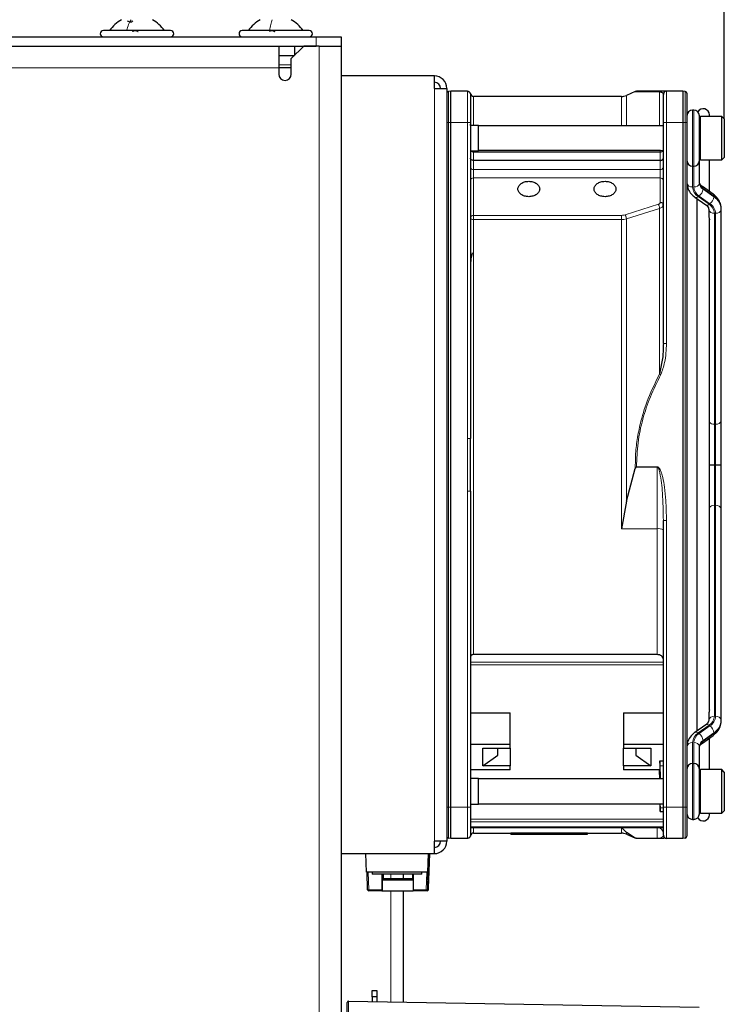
# Model space of a CAD drawing. Header units: millimetres. Extents: x 5 to 418, y 2 to 292.
# Tile 58 of 74: x 240 to 259, y 216 to 242. Entities that reach past the tile are written whole.
import ezdxf

# ---------------------------------------------------------------- set-up
doc = ezdxf.new("R2010")
doc.units = ezdxf.units.MM
doc.layers.add('SLD-0', color=7, linetype='Continuous')
doc.styles.add('SLDTEXTSTYLE0', font='TXT', dxfattribs={"width": 0.605})
doc.dimstyles.new('SLDDIMSTYLE1', dxfattribs={"dimtxt": 3.5, "dimasz": 3.302, "dimexe": 0, "dimexo": 0.0625, "dimgap": 0.875, "dimtad": 1, "dimlfac": 6, "dimrnd": 1e-09, "dimzin": 12, "dimdsep": 46, "dimtxsty": 'SLDTEXTSTYLE0', "dimsah": 1, "dimcen": 0.09, "dimadec": 0, "dimazin": 3, "dimtfac": 1, "dimtofl": 0, "dimtmove": 0, "dimatfit": 3, "dimfxl": 1, "dimfrac": 2, "dimtolj": 1, "dimtzin": 12, "dimarcsym": 0})

# ---------------------------------------------------------------- blocks, each defined once
blk = doc.blocks.new('_D_4')
at = {"layer": 'SLD-0', "color": 7}
for p, q in [((220.751, 248.16), (220.751, 259.161)), ((259.334, 239.368), (259.334, 259.161)), ((220.751, 258.161), (259.334, 258.161))]:
    blk.add_line(p, q, dxfattribs=at)
for points in [[(220.751, 258.161), (224.053, 257.653), (224.053, 258.669)], [(259.334, 258.161), (256.032, 258.669), (256.032, 257.653)]]:
    blk.add_solid(points, dxfattribs=at)
at = {"layer": 'SLD-0', "color": 7, "insert": (234.027, 262.672), "char_height": 3.5, "attachment_point": 1, "style": 'SLDTEXTSTYLE0'}
blk.add_mtext('231,5', dxfattribs=at)
blk = doc.blocks.new('_D_5')
at = {"layer": 'SLD-0', "color": 7}
for p, q in [((209.918, 235.935), (209.918, 271.226)), ((259.334, 239.368), (259.334, 271.226)), ((209.918, 270.226), (259.334, 270.226))]:
    blk.add_line(p, q, dxfattribs=at)
for centre, start, end in [((233.982, 272.911), 153.4349, 206.5651), ((235.27, 272.911), 333.4349, 26.5651)]:
    blk.add_arc(centre, 6.006, start, end, dxfattribs=at)
for points in [[(209.918, 270.226), (213.22, 269.718), (213.22, 270.734)], [(259.334, 270.226), (256.032, 270.734), (256.032, 269.718)]]:
    blk.add_solid(points, dxfattribs=at)
at = {"layer": 'SLD-0', "color": 7, "insert": (228.611, 274.737), "char_height": 3.5, "attachment_point": 1, "style": 'SLDTEXTSTYLE0'}
blk.add_mtext('296,5', dxfattribs=at)

msp = doc.modelspace()

# ---------------------------------------------------------------- linework, layer by layer
at = {"color": 7, "linetype": 'Continuous', "lineweight": 25}
for p, q in [((244.5012, 241.7348), (242.7012, 241.7348)), ((248.2178, 241.7348), (246.4178, 241.7348)), ((222.3345, 241.5681), (248.4012, 241.5681)), ((248.4012, 241.5681), (249.0678, 241.5681)), ((249.0678, 241.5681), (249.0678, 241.3181)), ((222.3345, 241.3181), (248.4012, 241.3181)), ((247.4012, 241.3181), (247.4012, 240.7348)), ((248.0678, 241.3181), (247.7345, 240.9848)), ((247.8178, 241.3181), (247.8178, 241.0681)), ((248.4845, 241.3181), (248.0678, 241.3181)), ((248.4845, 241.3181), (249.0678, 241.3181)), ((249.0678, 241.3181), (249.0678, 192.9848)), ((247.4012, 241.0681), (247.8178, 241.0681)), ((247.7345, 240.5681), (247.7345, 240.9848)), ((247.4012, 240.7348), (247.4012, 240.5681)), ((247.7345, 240.7348), (247.4012, 240.7348)), ((251.5678, 240.5181), (249.0678, 240.5181)), ((251.5678, 240.1848), (251.5678, 240.5181)), ((251.5678, 240.1848), (251.9012, 240.1848)), ((251.9012, 240.1848), (251.9012, 220.0181)), ((252.0078, 240.1098), (251.9468, 240.1044)), ((252.0078, 239.2764), (252.0078, 240.1098)), ((252.4512, 240.1098), (252.0078, 240.1098)), ((256.9499, 240.1025), (256.7127, 239.9969)), ((256.9644, 240.1075), (256.9512, 240.1025)), ((256.9644, 240.1075), (256.9848, 240.1097)), ((258.2278, 240.1098), (257.7845, 240.1098)), ((258.2278, 240.1098), (258.2278, 239.2764)), ((258.2889, 240.1044), (258.2278, 240.1098)), ((256.5771, 239.9681), (252.6178, 239.9681)), ((257.6985, 240.0364), (257.7012, 240.0264)), ((258.5178, 239.6014), (258.4845, 239.6014)), ((252.0078, 220.9264), (252.0078, 239.2764)), ((252.5345, 239.2764), (252.5345, 230.8063)), ((252.5375, 239.1931), (252.5483, 239.2764)), ((257.7012, 233.3523), (257.7012, 239.2764)), ((258.2278, 239.2764), (258.2278, 220.9264)), ((258.3345, 239.2764), (258.3345, 220.9264)), ((258.6678, 238.2514), (258.6678, 239.4514)), ((259.2678, 239.4348), (258.7012, 239.4348)), ((258.9345, 239.4348), (258.9345, 239.4764)), ((259.3345, 239.3681), (259.2678, 239.4348)), ((259.2678, 238.2681), (259.2678, 239.4348)), ((259.3345, 239.3681), (259.3345, 238.3348)), ((252.7512, 239.1931), (252.5345, 239.1931)), ((252.7512, 238.6867), (252.7512, 239.1931)), ((257.7012, 239.1848), (252.7512, 239.1848)), ((252.5345, 238.5098), (252.7512, 238.5098)), ((252.7512, 238.5098), (252.7512, 238.6867)), ((252.7512, 238.5181), (257.7012, 238.5181)), ((257.6178, 238.5176), (252.7512, 238.5176)), ((257.6272, 238.5181), (257.6178, 238.5176)), ((257.6178, 238.2567), (252.6178, 238.2567)), ((258.6678, 238.2358), (258.6678, 238.2514)), ((258.6678, 237.6506), (258.6678, 238.2358)), ((258.7012, 238.2681), (259.2678, 238.2681)), ((258.9345, 237.4217), (258.9345, 238.2681)), ((259.2678, 238.2681), (259.3345, 238.3348)), ((258.4845, 238.1014), (258.5178, 238.1014)), ((259.0364, 237.3496), (258.746, 237.555)), ((258.5492, 237.2698), (258.8397, 237.0644)), ((258.6012, 237.2331), (258.6012, 222.9698)), ((258.9178, 236.9452), (258.9178, 236.7701)), ((259.2512, 236.9452), (259.2512, 236.9688)), ((259.2512, 231.2933), (259.2512, 236.9452)), ((258.9345, 223.5328), (258.9345, 236.6708)), ((257.6849, 232.9974), (257.6023, 232.538)), ((259.2512, 230.1014), (259.2512, 231.2933)), ((252.5345, 229.3967), (252.5345, 230.8063)), ((256.9841, 230.0489), (256.9699, 230.0344)), ((259.0678, 230.1014), (259.1012, 230.1014)), ((259.2512, 228.9096), (259.2512, 230.1014)), ((256.7127, 229.1313), (256.9511, 230.0008)), ((252.5345, 229.3967), (252.5345, 220.9264)), ((256.7127, 229.1313), (256.5771, 228.3881)), ((259.2512, 223.2576), (259.2512, 228.9096)), ((257.7012, 220.9264), (257.7012, 228.6092)), ((257.5345, 225.0169), (252.6178, 225.0169)), ((252.5345, 223.4605), (253.6012, 223.4605)), ((253.6012, 222.6211), (253.6012, 223.4605)), ((256.6345, 223.4605), (257.7012, 223.4605)), ((256.6345, 223.4605), (256.6345, 222.6211)), ((258.9178, 223.4327), (258.9178, 223.2576)), ((259.2512, 223.234), (259.2512, 223.2576)), ((258.8397, 223.1384), (258.5492, 222.9331)), ((258.746, 222.6479), (259.0364, 222.8532)), ((258.9345, 221.9348), (258.9345, 222.7812)), ((252.5345, 222.6211), (253.6012, 222.6211)), ((252.8678, 222.5118), (253.6012, 222.5118)), ((252.8678, 222.0404), (252.8678, 222.5118)), ((253.2678, 222.3232), (253.2678, 222.5118)), ((253.6012, 222.5118), (253.6012, 222.6211)), ((253.6012, 222.5118), (253.6012, 222.0404)), ((256.6345, 222.6211), (257.7012, 222.6211)), ((256.6345, 222.6211), (256.6345, 222.5118)), ((256.6345, 222.5118), (257.3678, 222.5118)), ((256.6345, 222.0404), (256.6345, 222.5118)), ((256.9678, 222.5118), (256.9678, 222.3232)), ((257.3678, 222.5118), (257.3678, 222.0404)), ((258.6678, 221.967), (258.6678, 222.5522)), ((252.8678, 222.0404), (253.2678, 222.3232)), ((256.9678, 222.3232), (257.3678, 222.0404)), ((257.6113, 222.1744), (257.7012, 222.1744)), ((257.6113, 222.1744), (257.6113, 221.9311)), ((257.613, 222.0374), (257.6113, 222.1744)), ((253.6012, 221.9311), (252.5345, 221.9311)), ((253.6012, 222.0404), (252.8678, 222.0404)), ((253.6012, 221.9311), (253.6012, 222.0404)), ((256.6345, 222.0404), (256.6345, 221.9311)), ((257.3678, 222.0404), (256.6345, 222.0404)), ((257.6113, 221.9311), (256.6345, 221.9311)), ((257.6012, 221.8047), (257.6012, 221.9311)), ((257.6074, 221.6848), (257.6062, 221.9311)), ((257.6113, 221.9311), (257.6126, 221.8281)), ((258.4845, 222.1014), (258.5178, 222.1014)), ((258.6678, 221.9514), (258.6678, 221.967)), ((258.6678, 220.7515), (258.6678, 221.9514)), ((259.2678, 221.9348), (258.7012, 221.9348)), ((259.3345, 221.8681), (259.2678, 221.9348)), ((259.2678, 220.8313), (259.2678, 221.9348)), ((259.3345, 221.8681), (259.3345, 220.8907)), ((252.7512, 221.6931), (252.5345, 221.6931)), ((252.7512, 221.0098), (252.7512, 221.6931)), ((257.7012, 221.6848), (252.7512, 221.6848)), ((257.6012, 221.8047), (257.6027, 221.6848)), ((257.6126, 221.8281), (257.6133, 221.6848)), ((252.0078, 220.0931), (252.0078, 220.9264)), ((252.5345, 221.0098), (252.7512, 221.0098)), ((252.7512, 221.0181), (257.7012, 221.0181)), ((257.6114, 221.0181), (257.613, 220.8996)), ((257.6121, 220.814), (257.7015, 220.814)), ((257.6157, 220.9116), (257.6157, 221.0181)), ((258.2278, 220.9264), (258.2278, 220.0931)), ((259.2678, 220.7681), (259.3345, 220.8348)), ((259.2678, 220.7681), (259.2678, 220.8313)), ((259.3345, 220.8907), (259.3345, 220.8348)), ((258.4845, 220.6014), (258.5178, 220.6014)), ((258.7012, 220.7681), (259.2678, 220.7681)), ((258.9345, 220.7264), (258.9345, 220.7681)), ((252.534, 220.3867), (257.7016, 220.3867)), ((256.7127, 220.2536), (256.5771, 220.3846)), ((251.5678, 219.6848), (251.5678, 220.0181)), ((251.9012, 220.0181), (251.5678, 220.0181)), ((252.0078, 220.0931), (251.9468, 220.0984)), ((252.4513, 220.0931), (252.0078, 220.0931)), ((252.6178, 220.2348), (253.6178, 220.2348)), ((253.6178, 220.2422), (255.6678, 220.2422)), ((253.6178, 220.2088), (253.6178, 220.2422)), ((255.6678, 220.2088), (253.6178, 220.2088)), ((253.6178, 220.2015), (255.1512, 220.2015)), ((255.1512, 220.2015), (255.1512, 220.2016)), ((255.1512, 220.2014), (255.2277, 220.2014)), ((255.2277, 220.2027), (255.6678, 220.2088)), ((255.6678, 220.2088), (255.6678, 220.2422)), ((255.6678, 220.2348), (256.5771, 220.2348)), ((256.9511, 220.1003), (256.7127, 220.2536)), ((256.7127, 220.2059), (256.9518, 220.0995)), ((256.9841, 220.0931), (256.9699, 220.0944)), ((257.5345, 220.0931), (256.9841, 220.0931)), ((257.5345, 220.0931), (257.5345, 220.0944)), ((257.7552, 220.0977), (257.7497, 220.0974)), ((257.7563, 220.098), (257.756, 220.0979)), ((258.2278, 220.0931), (257.7845, 220.0931)), ((258.2889, 220.0984), (258.2278, 220.0931)), ((249.0678, 219.6848), (251.5678, 219.6848)), ((249.7521, 219.1848), (249.7346, 219.6848)), ((251.3964, 218.9738), (251.4208, 219.6848)), ((251.4072, 218.7169), (251.4416, 219.6848)), ((251.4367, 219.6848), (251.4114, 218.9738)), ((251.3836, 219.1848), (249.7521, 219.1848)), ((249.7807, 218.7169), (249.7644, 219.1848)), ((249.9012, 219.1848), (249.9012, 219.1348)), ((250.5196, 219.1348), (249.9012, 219.1348)), ((250.163, 219.1348), (250.163, 218.7181)), ((250.1713, 219.0181), (250.1713, 219.1348)), ((250.1746, 219.0181), (250.1713, 219.0181)), ((250.1718, 218.9734), (250.1746, 219.0181)), ((250.1718, 218.9734), (250.1718, 218.6848)), ((250.9962, 218.9734), (250.1718, 218.9734)), ((250.1746, 219.0181), (250.9962, 219.0181)), ((250.1865, 219.1348), (250.1864, 219.0181)), ((250.192, 219.1348), (250.1919, 219.0181)), ((251.2345, 219.1348), (250.5196, 219.1348)), ((250.7345, 219.1348), (250.7345, 219.0181)), ((250.9783, 219.1348), (250.9783, 219.0181)), ((250.9962, 219.1348), (250.9962, 218.7181)), ((251.2345, 219.1348), (251.2345, 219.1848)), ((251.3959, 219.1848), (251.3836, 219.1848)), ((251.4114, 218.9738), (251.3964, 218.9738)), ((251.3965, 218.9778), (251.4114, 218.9738)), ((250.1635, 218.6848), (249.814, 218.6848)), ((250.1635, 218.6848), (250.1718, 218.6848)), ((250.1718, 218.6848), (250.9967, 218.6848)), ((250.7345, 218.6848), (250.7345, 215.7057)), ((251.3463, 218.6848), (250.9967, 218.6848)), ((251.3739, 218.6848), (251.3463, 218.6848)), ((249.9012, 216.0181), (250.0262, 216.0181)), ((249.9012, 215.8514), (249.9012, 216.0181)), ((250.0262, 215.8514), (249.9012, 215.8514)), ((249.9012, 215.8514), (249.9012, 215.7202)), ((250.0262, 216.0181), (250.0262, 215.8514)), ((250.0262, 215.8514), (250.0262, 215.718)), ((249.2345, 215.3149), (249.2345, 215.6979)), ((249.2684, 215.7313), (258.6584, 215.5673))]:
    msp.add_line(p, q, dxfattribs=at)
at = {"color": 7, "linetype": 'Continuous', "lineweight": 18}
for p, q in [((248.4012, 241.3181), (248.4012, 241.5681)), ((248.4845, 241.3181), (248.4845, 192.9848)), ((247.4012, 240.7348), (222.3345, 240.7348)), ((247.7345, 240.8181), (247.4012, 240.8181)), ((251.5678, 220.0181), (251.5678, 240.1848)), ((251.9468, 239.2764), (251.9468, 240.1044)), ((257.7845, 240.1098), (257.7845, 239.2764)), ((258.2889, 240.1044), (258.2889, 239.2764)), ((252.535, 240.0329), (252.5354, 240.0388)), ((252.6178, 239.9681), (252.6178, 239.1931)), ((256.5771, 239.1848), (256.5771, 239.9681)), ((258.4845, 238.1014), (258.4845, 239.6014)), ((258.5178, 239.6014), (258.5178, 238.1014)), ((251.9468, 239.2764), (251.9012, 239.2764)), ((251.9468, 220.9264), (251.9468, 239.2764)), ((252.0078, 239.2764), (251.9468, 239.2764)), ((252.4512, 239.2764), (252.0078, 239.2764)), ((252.4514, 230.8063), (252.4512, 239.2764)), ((257.7845, 239.2764), (257.7012, 239.2764)), ((257.7845, 239.2764), (257.7845, 233.3523)), ((258.2278, 239.2764), (257.7845, 239.2764)), ((258.2889, 239.2764), (258.2278, 239.2764)), ((258.2889, 239.2764), (258.2889, 220.9264)), ((258.3345, 239.2764), (258.2889, 239.2764)), ((258.7012, 239.4348), (258.7012, 238.2681)), ((252.6178, 238.5098), (252.6178, 238.4747)), ((252.6178, 238.4747), (252.6178, 238.2567)), ((257.6178, 238.4747), (252.6178, 238.4747)), ((257.6178, 238.4747), (257.6178, 238.5176)), ((257.6178, 238.2567), (257.6178, 238.4747)), ((252.6178, 238.2567), (252.6178, 238.0146)), ((257.6178, 238.0146), (257.6178, 238.2567)), ((252.6178, 238.0146), (252.6178, 237.7852)), ((252.6178, 238.0146), (257.6178, 238.0146)), ((257.6178, 237.7852), (257.6178, 238.0146)), ((258.4845, 237.5445), (258.4845, 238.1014)), ((258.5178, 238.1014), (258.5178, 237.5445)), ((252.6178, 237.7852), (252.6178, 236.7839)), ((257.6178, 237.7852), (252.6178, 237.7852)), ((257.6178, 237.1337), (257.6178, 237.7852)), ((258.7655, 237.4839), (258.7655, 237.5075)), ((258.7655, 237.5075), (259.0559, 237.3021)), ((259.0559, 237.2786), (258.7655, 237.4839)), ((258.9263, 237.0808), (258.6358, 237.2862)), ((258.6594, 237.3029), (258.9498, 237.0975)), ((259.0559, 237.3021), (259.0559, 237.2786)), ((256.6788, 236.7992), (257.5684, 237.0798)), ((257.6023, 236.9701), (256.7127, 236.6896)), ((252.6178, 236.7839), (256.5771, 236.7839)), ((252.6178, 236.7839), (252.6178, 236.6695)), ((252.6178, 236.6695), (252.6178, 225.0169)), ((256.5771, 236.6695), (252.6178, 236.6695)), ((256.5771, 228.3881), (256.5771, 236.6695)), ((259.0678, 231.1872), (259.0678, 236.8392)), ((259.1012, 236.8392), (259.1012, 231.1872)), ((259.0678, 231.1872), (259.1012, 231.1872)), ((259.0678, 230.1014), (259.0678, 231.1872)), ((259.1012, 231.1872), (259.1012, 230.1014)), ((256.9699, 230.0344), (257.5345, 230.0344)), ((256.9841, 230.0489), (257.5345, 230.0489)), ((257.5345, 230.0489), (257.5345, 230.0344)), ((257.5345, 230.0344), (257.5345, 228.3881)), ((259.0678, 229.0156), (259.0678, 230.1014)), ((259.1012, 230.1014), (259.1012, 229.0156)), ((252.4514, 229.3965), (252.4513, 220.9264)), ((259.0678, 223.3637), (259.0678, 229.0156)), ((259.0678, 229.0156), (259.1012, 229.0156)), ((259.1012, 229.0156), (259.1012, 223.3637)), ((257.7845, 220.9264), (257.7845, 228.6092)), ((257.5345, 228.3881), (256.5771, 228.3881)), ((257.5345, 225.0169), (257.5345, 228.3881)), ((257.7012, 224.8098), (252.5345, 224.8098)), ((257.7012, 224.741), (252.5345, 224.741)), ((258.6358, 222.9166), (258.9263, 223.122)), ((258.9498, 223.1054), (258.6594, 222.9)), ((258.7655, 222.7189), (259.0559, 222.9243)), ((259.0559, 222.9243), (259.0559, 222.9007)), ((258.4845, 222.1014), (258.4845, 222.6583)), ((258.5178, 222.6583), (258.5178, 222.1014)), ((259.0559, 222.9007), (258.7655, 222.6953)), ((258.7655, 222.6953), (258.7655, 222.7189)), ((257.613, 222.0374), (257.7012, 222.0374)), ((258.4845, 220.6014), (258.4845, 222.1014)), ((258.5178, 222.1014), (258.5178, 220.6014)), ((258.7012, 221.9348), (258.7012, 220.8313)), ((251.9468, 220.9264), (251.9012, 220.9264)), ((252.0078, 220.9264), (251.9468, 220.9264)), ((251.9468, 220.0984), (251.9468, 220.9264)), ((252.4513, 220.9264), (252.0078, 220.9264)), ((257.7012, 220.9116), (257.6157, 220.9116)), ((257.7012, 220.9264), (257.7845, 220.9264)), ((257.7845, 220.9264), (258.2278, 220.9264)), ((257.7845, 220.0931), (257.7845, 220.9264)), ((258.2278, 220.9264), (258.2889, 220.9264)), ((258.2889, 220.9264), (258.2889, 220.0984)), ((258.2889, 220.9264), (258.3345, 220.9264)), ((258.7012, 220.8313), (258.7012, 220.7681)), ((252.5345, 220.605), (257.7012, 220.605)), ((252.5345, 220.5356), (257.7012, 220.5356)), ((257.7012, 220.4014), (252.5345, 220.4014)), ((252.6178, 220.3867), (252.6178, 220.2348)), ((256.5771, 220.3846), (257.5345, 220.3846)), ((256.5771, 220.2348), (256.5771, 220.3846)), ((257.5345, 220.3846), (257.5345, 220.0944)), ((252.5345, 220.1764), (252.5345, 220.1764)), ((256.7127, 220.2536), (256.7127, 220.2059)), ((257.5345, 220.0944), (256.9699, 220.0944)), ((257.6987, 220.1664), (257.7012, 220.1764)), ((251.3836, 219.1848), (251.4011, 219.6848)), ((249.7972, 219.1848), (249.8135, 218.7181)), ((250.4012, 219.1348), (250.4012, 219.0181)), ((251.3457, 218.7181), (251.362, 219.1848)), ((251.3959, 219.1848), (251.3796, 218.7169)), ((249.8135, 218.7181), (250.163, 218.7181)), ((250.4012, 218.6848), (250.4012, 215.7115)), ((250.9962, 218.7181), (251.3457, 218.7181)), ((251.3796, 218.7169), (251.4072, 218.7169))]:
    msp.add_line(p, q, dxfattribs=at)
at = {"color": 7, "linetype": 'Continuous', "lineweight": 18, "flags": 128}
for points in [[(257.6023, 239.1848), (257.6023, 239.2067), (257.6023, 239.4842), (257.6023, 239.7262), (257.6023, 239.9318), (257.6023, 240.1004)], [(256.7127, 239.9969), (256.7127, 239.9927), (256.7127, 239.9406), (256.7127, 239.829), (256.7127, 239.6587), (256.7127, 239.4307), (256.7127, 239.1848)], [(258.3345, 238.2358), (258.3374, 238.2151), (258.3443, 238.1982)], [(258.6581, 238.1982), (258.6649, 238.2151), (258.6678, 238.2358)], [(257.6023, 232.538), (257.6023, 233.1476), (257.6023, 233.7457), (257.6023, 234.33), (257.6023, 234.8983), (257.6023, 235.4485), (257.6023, 235.9785), (257.6023, 236.4863), (257.6023, 236.9701)], [(256.7127, 236.6896), (256.7127, 236.0574), (256.7127, 235.3845), (256.7127, 234.6755), (256.7127, 233.9352), (256.7127, 233.1688), (256.7127, 232.3814), (256.7127, 231.5785), (256.7127, 230.7654), (256.7127, 229.9478), (256.7127, 229.1313)], [(258.3345, 221.967), (258.3374, 221.9877), (258.3443, 222.0047)], [(258.6581, 222.0047), (258.6649, 221.9877), (258.6678, 221.967)]]:
    msp.add_lwpolyline(points, dxfattribs=at)
at = {"color": 7, "linetype": 'Continuous', "lineweight": 25}
for centre, radius, start, end in [((242.7012, 241.6514), 0.0833, 90, 270), ((244.5012, 241.6514), 0.0833, 270, 90), ((246.4178, 241.6514), 0.0833, 90, 270), ((248.2178, 241.6514), 0.0833, 270, 90), ((247.5678, 240.5681), 0.1667, 180, 0), ((251.5678, 240.1848), 0.3333, 0, 90), ((251.5678, 240.1848), 0.1667, 0, 90), ((251.9512, 240.0546), 0.05, 95, 180), ((252.6178, 240.0514), 0.0833, 180, 270), ((257.7845, 240.0264), 0.0833, 90, 180), ((258.2845, 240.0546), 0.05, 0, 85), ((256.5771, 240.3014), 0.3333, 270, 294), ((258.4845, 239.4514), 0.15, 90, 180), ((258.5178, 239.4514), 0.15, 0, 90), ((258.7678, 239.4764), 0.1667, 0, 150.47232), ((258.7012, 239.4014), 0.0333, 90, 180), ((258.4845, 238.2514), 0.15, 180, 270), ((258.5178, 238.2514), 0.15, 270, 0), ((258.7012, 238.3014), 0.0333, 180, 270), ((258.4845, 221.9514), 0.15, 90, 180), ((258.5178, 221.9514), 0.15, 0, 90), ((258.7012, 221.9014), 0.0333, 90, 180), ((258.7012, 220.8014), 0.0333, 180, 270), ((258.4845, 220.7514), 0.15, 180, 270), ((258.5178, 220.7514), 0.15, 270, 0), ((258.7678, 220.7264), 0.1667, 209.52768, 0), ((251.5678, 220.0181), 0.3333, 270, 0), ((251.5678, 220.0181), 0.1667, 270, 0), ((251.9512, 220.1482), 0.05, 180, 265), ((252.6178, 220.1514), 0.0833, 90, 180), ((256.5771, 219.9014), 0.3333, 66, 90), ((257.7845, 220.1764), 0.0833, 180, 270), ((258.2845, 220.1482), 0.05, 275, 0), ((249.814, 218.7181), 0.0333, 181.99595, 269.99631), ((250.6704, 218.7098), 0.5075, 179.05946, 182.82366), ((251.5037, 218.7098), 0.5075, 179.05946, 182.82366), ((251.3739, 218.7181), 0.0333, 270.00369, 358.00405), ((249.2678, 215.6979), 0.0333, 89, 180)]:
    msp.add_arc(centre, radius, start, end, dxfattribs=at)
at = {"color": 7, "linetype": 'Continuous', "lineweight": 18}
for centre, radius, start, end in [((252.6133, 238.5629), 0.0883, 217.02962, 272.95417), ((257.6251, 238.5559), 0.0815, 264.85553, 332.34624), ((252.6063, 238.0875), 0.0739, 193.46256, 278.96205), ((257.6293, 238.0875), 0.0739, 261.03793, 346.53743), ((252.6074, 237.7115), 0.0744, 81.95053, 168.57825), ((257.6282, 237.7115), 0.0744, 11.42176, 98.04948), ((258.4657, 237.6771), 0.1339, 191.42175, 278.04947), ((258.8076, 237.5603), 0.3235, 182.7971, 237.92528), ((258.5366, 237.6771), 0.1339, 261.95053, 348.57825), ((258.8201, 237.5593), 0.3026, 182.7971, 237.92528), ((258.5133, 237.51), 0.2535, 305.18752, 354.09009), ((258.8763, 237.6843), 0.2087, 182.7971, 237.92528), ((258.8763, 237.6608), 0.2087, 182.7971, 237.92528), ((258.712, 237.5134), 0.0538, 353.70485, 49.5859), ((258.58, 237.3441), 0.0805, 247.5195, 313.93895), ((258.8038, 237.3047), 0.2535, 305.18752, 354.09009), ((259.0029, 237.3081), 0.0534, 353.56575, 51.01931), ((258.8342, 236.9484), 0.4174, 2.7971, 57.92528), ((258.8342, 236.9248), 0.4174, 2.7971, 57.92528), ((258.8704, 237.1388), 0.0805, 247.51799, 313.93917), ((259.0491, 236.9717), 0.1339, 191.42175, 278.04947), ((258.7656, 236.8244), 0.3026, 2.7971, 57.92528), ((258.778, 236.8234), 0.3235, 2.7971, 57.92528), ((259.1199, 236.9717), 0.1339, 261.95053, 348.57825), ((259.059, 231.35), 0.1631, 220.24364, 273.11842), ((259.1199, 231.3198), 0.1339, 261.95053, 348.57825), ((259.059, 228.8528), 0.1631, 86.88158, 139.75636), ((259.1199, 228.883), 0.1339, 11.42175, 98.04947), ((257.5749, 228.1264), 0.2648, 61.51842, 98.77947), ((259.0491, 223.2311), 0.1339, 81.95053, 168.57825), ((258.7656, 223.3785), 0.3026, 302.07472, 357.2029), ((258.778, 223.3795), 0.3235, 302.07472, 357.2029), ((258.8342, 223.278), 0.4174, 302.07472, 357.2029), ((258.8342, 223.2544), 0.4174, 302.07472, 357.2029), ((259.1199, 223.2311), 0.1339, 11.42175, 98.04947), ((258.8076, 222.6425), 0.3235, 122.07472, 177.2029), ((258.58, 222.8587), 0.0805, 46.06062, 112.48336), ((258.8704, 223.0641), 0.0805, 46.06083, 112.48201), ((258.8038, 222.8982), 0.2535, 5.90991, 54.81248), ((258.4657, 222.5257), 0.1339, 81.95053, 168.57825), ((258.8201, 222.6435), 0.3026, 122.07472, 177.2029), ((258.5366, 222.5257), 0.1339, 11.42175, 98.04947), ((258.5133, 222.6928), 0.2535, 5.90991, 54.81248), ((258.8763, 222.5421), 0.2087, 122.07472, 177.2029), ((258.8763, 222.5185), 0.2087, 122.07472, 177.2029), ((258.712, 222.6894), 0.0538, 310.4141, 6.29515), ((259.0029, 222.8947), 0.0534, 308.98069, 6.43425), ((257.5358, 220.2192), 0.1654, 0.44191, 90.43519), ((250.2818, 205.0677), 13.6584, 91.96493, 92.10245), ((250.3209, 218.7098), 0.5075, 179.05946, 182.82366), ((251.8532, 218.7098), 0.5075, 179.05946, 182.82366), ((251.892, 234.1252), 15.4168, 267.96912, 268.09502), ((251.3462, 218.7181), 0.0333, 270.00369, 358.00405)]:
    msp.add_arc(centre, radius, start, end, dxfattribs=at)
msp.add_ellipse((249.2678, 215.3145), major_axis=(0.0006, 0.4167), ratio=0.0041852, start_param=4.7132352, end_param=6.2831181, dxfattribs=at)
at = {"color": 7, "linetype": 'Continuous', "lineweight": 25}
for points, knots in [([(243.1887, 242.0264), (243.1268, 241.987), (243.0032, 241.9082), (242.9129, 241.7926), (242.8678, 241.7348)], [0, 0, 0, 0, 0.4999999, 1, 1, 1, 1]), ([(243.3355, 241.9979), (243.3525, 241.9896), (243.378, 241.9772), (243.4125, 241.9677), (243.4367, 241.965), (243.457, 241.9677), (243.4781, 241.9771), (243.4832, 241.9896), (243.4867, 241.9979)], [0, 0, 0, 0, 0.249201, 0.3743378, 0.4989316, 0.6240084, 0.74976, 1, 1, 1, 1]), ([(244.3345, 241.7348), (244.2894, 241.7926), (244.1991, 241.9082), (244.0755, 241.987), (244.0137, 242.0264)], [0, 0, 0, 0, 0.5000001, 1, 1, 1, 1]), ([(246.9053, 242.0264), (246.8435, 241.987), (246.7198, 241.9082), (246.6296, 241.7926), (246.5845, 241.7348)], [0, 0, 0, 0, 0.5, 1, 1, 1, 1]), ([(246.9053, 242.0264), (246.8435, 241.987), (246.7199, 241.9082), (246.6296, 241.7926), (246.5845, 241.7348)], [0, 0, 0, 0, 0.4999998, 1, 1, 1, 1]), ([(246.9053, 242.0264), (246.8435, 241.987), (246.7199, 241.9082), (246.6296, 241.7926), (246.5845, 241.7348)], [0, 0, 0, 0, 0.5, 1, 1, 1, 1]), ([(248.0512, 241.7348), (248.006, 241.7926), (247.9158, 241.9082), (247.7922, 241.987), (247.7303, 242.0264)], [0, 0, 0, 0, 0.5, 1, 1, 1, 1]), ([(248.0512, 241.7348), (248.006, 241.7926), (247.9158, 241.9082), (247.7922, 241.987), (247.7303, 242.0264)], [0, 0, 0, 0, 0.5000002, 1, 1, 1, 1]), ([(248.0512, 241.7348), (248.006, 241.7926), (247.9158, 241.9082), (247.7922, 241.987), (247.7303, 242.0264)], [0, 0, 0, 0, 0.5, 1, 1, 1, 1]), ([(243.4867, 241.7062), (243.4881, 241.7101), (243.4911, 241.7179), (243.5051, 241.7271), (243.5255, 241.7332), (243.5509, 241.7355), (243.5777, 241.7333), (243.6017, 241.7272), (243.6209, 241.718), (243.6278, 241.7101), (243.6313, 241.7062)], [0, 0, 0, 0, 0.1252207, 0.2494814, 0.3743239, 0.4990613, 0.6238954, 0.7493873, 0.8744403, 1, 1, 1, 1]), ([(247.1565, 241.7062), (247.1567, 241.7101), (247.1572, 241.7179), (247.1676, 241.7271), (247.1852, 241.7332), (247.209, 241.7355), (247.2357, 241.7333), (247.261, 241.7272), (247.2825, 241.718), (247.2916, 241.7101), (247.2962, 241.7062)], [0, 0, 0, 0, 0.1252207, 0.2494814, 0.3743239, 0.4990613, 0.6238954, 0.7493873, 0.8744403, 1, 1, 1, 1]), ([(252.4598, 240.1081), (252.4638, 240.1081), (252.4734, 240.1083), (252.4881, 240.1026), (252.4977, 240.0965), (252.5026, 240.0934)], [0, 0, 0, 0, 0.257644, 0.625123, 1, 1, 1, 1]), ([(252.5355, 240.0382), (252.5345, 240.0432), (252.5325, 240.0536), (252.5256, 240.0684), (252.5159, 240.0823), (252.5071, 240.0897), (252.5026, 240.0934)], [0, 0, 0, 0, 0.2326804, 0.4795807, 0.7369809, 1, 1, 1, 1]), ([(256.9499, 240.1025), (256.9499, 240.1025), (256.9372, 240.1025), (256.9818, 240.1025), (257.0924, 240.1018), (257.2973, 240.1017), (257.4972, 240.1008), (257.6023, 240.1004)], [0, 0, 0, 0, 0.0005696, 0.2301979, 0.4646888, 0.7186724, 1, 1, 1, 1]), ([(257.6362, 240.1098), (257.5396, 240.1098), (257.3518, 240.1098), (257.1445, 240.1098), (257.0221, 240.1098), (256.969, 240.1098), (256.9841, 240.1098), (256.9841, 240.1098)], [0, 0, 0, 0, 0.2571568, 0.5001664, 0.750208, 0.9999852, 1, 1, 1, 1]), ([(257.6023, 240.1004), (257.6131, 240.0978), (257.6351, 240.0927), (257.6577, 240.0828), (257.6756, 240.0701), (257.6887, 240.0577), (257.6936, 240.0498), (257.6959, 240.0462)], [0, 0, 0, 0, 0.17410395, 0.35219163, 0.60150751, 0.82066422, 1, 1, 1, 1]), ([(257.7845, 240.1098), (257.779, 240.1098), (257.7698, 240.1098), (257.6743, 240.1098), (257.6362, 240.1098)], [0, 0, 0, 0, 0.6006547, 1, 1, 1, 1]), ([(258.3345, 240.0546), (258.3345, 240.0442), (258.3345, 240.0282), (258.3345, 239.9312), (258.3345, 239.8307), (258.3345, 239.7061), (258.3345, 239.5249), (258.3345, 239.3743), (258.3345, 239.2764)], [0, 0, 0, 0, 0.2394568, 0.3683607, 0.5, 0.6316393, 0.7605432, 1, 1, 1, 1]), ([(257.7012, 239.2764), (257.7012, 239.3708), (257.7012, 239.5159), (257.7012, 239.6905), (257.7012, 239.8107), (257.7012, 239.9075), (257.7012, 240.001), (257.7012, 240.0164), (257.7012, 240.0264)], [0, 0, 0, 0, 0.2394568, 0.3683606, 0.5, 0.6316394, 0.7605432, 1, 1, 1, 1]), ([(252.6178, 238.2567), (252.6092, 238.2573), (252.5903, 238.2585), (252.5684, 238.2674), (252.5528, 238.2782), (252.5429, 238.2889), (252.5359, 238.3016), (252.535, 238.3109), (252.5345, 238.3157)], [0, 0, 0, 0, 0.1984979, 0.4308223, 0.560297, 0.6983202, 0.8448891, 1, 1, 1, 1]), ([(257.6178, 238.2567), (257.6265, 238.2573), (257.6453, 238.2584), (257.6673, 238.2672), (257.6828, 238.278), (257.6927, 238.2888), (257.6998, 238.3016), (257.7007, 238.3109), (257.7012, 238.3157)], [0, 0, 0, 0, 0.1984979, 0.4308223, 0.560297, 0.6983202, 0.8448891, 1, 1, 1, 1]), ([(258.3345, 237.6506), (258.3367, 237.6188), (258.3423, 237.5386), (258.3967, 237.4174), (258.4755, 237.3252), (258.5333, 237.2817), (258.5492, 237.2698)], [0, 0, 0, 0, 0.2160866, 0.5441233, 0.8746145, 1, 1, 1, 1]), ([(258.746, 237.555), (258.7341, 237.5643), (258.6998, 237.5914), (258.6721, 237.6352), (258.6692, 237.6617), (258.6678, 237.6742)], [0, 0, 0, 0, 0.2188669, 0.6338676, 1, 1, 1, 1]), ([(259.2512, 236.9688), (259.249, 237.0006), (259.2434, 237.0808), (259.189, 237.202), (259.1101, 237.2942), (259.0523, 237.3376), (259.0364, 237.3496)], [0, 0, 0, 0, 0.2160866, 0.5441233, 0.8746145, 1, 1, 1, 1]), ([(257.694, 237.0401), (257.6959, 237.0494), (257.6998, 237.0681), (257.6968, 237.0869), (257.6953, 237.0964)], [0, 0, 0, 0, 0.49839032, 1, 1, 1, 1]), ([(258.8397, 237.0644), (258.8515, 237.0551), (258.8859, 237.028), (258.9135, 236.9842), (258.9165, 236.9577), (258.9178, 236.9452)], [0, 0, 0, 0, 0.2188669, 0.63386758, 1, 1, 1, 1]), ([(258.9178, 236.7701), (258.9181, 236.7645), (258.9188, 236.7532), (258.9233, 236.7322), (258.9288, 236.7101), (258.9332, 236.6886), (258.9352, 236.6715), (258.9339, 236.6646), (258.9335, 236.6623)], [0, 0, 0, 0, 0.1728311, 0.3463265, 0.5221428, 0.7047889, 0.8984385, 1, 1, 1, 1]), ([(252.5813, 235.7799), (252.5813, 235.7799), (252.5601, 235.7055), (252.5503, 235.628), (252.5406, 235.5505)], [0, 0, 0, 0, 0.000064, 1, 1, 1, 1]), ([(257.7012, 233.3523), (257.7004, 233.2931), (257.699, 233.194), (257.692, 233.0828), (257.6872, 233.0237), (257.6855, 233.0045), (257.6849, 232.9974)], [0, 0, 0, 0, 0.4996329, 0.837034, 0.9402746, 1, 1, 1, 1]), ([(256.9511, 230.0008), (256.9537, 230.0077), (256.9584, 230.0198), (256.9664, 230.0301), (256.9699, 230.0344)], [0, 0, 0, 0, 0.571552, 1, 1, 1, 1]), ([(258.9178, 230.1014), (258.9178, 230.1014), (258.9179, 230.1014), (258.9214, 230.1014), (258.9383, 230.1014), (258.9724, 230.1014), (259.0173, 230.1014), (259.051, 230.1014), (259.0678, 230.1014)], [0, 0, 0, 0, 0.0133406, 0.1422538, 0.3569997, 0.5714362, 0.7857154, 1, 1, 1, 1]), ([(259.1012, 230.1014), (259.1095, 230.1014), (259.1263, 230.1014), (259.1508, 230.1014), (259.174, 230.1014), (259.195, 230.1014), (259.2135, 230.1014), (259.2287, 230.1014), (259.2404, 230.1014), (259.2471, 230.1014), (259.2503, 230.1014), (259.2511, 230.1014), (259.2512, 230.1014), (259.2512, 230.1014)], [0, 0, 0, 0, 0.1056469, 0.2143595, 0.3200059, 0.4287119, 0.5344375, 0.6432206, 0.7490982, 0.8580392, 0.9220434, 0.9867022, 1, 1, 1, 1]), ([(252.6178, 225.0169), (252.6072, 225.0159), (252.5857, 225.0141), (252.5582, 224.9994), (252.5384, 224.978), (252.5358, 224.9609), (252.5345, 224.9521)], [0, 0, 0, 0, 0.2373955, 0.4825613, 0.7367837, 1, 1, 1, 1]), ([(257.7012, 224.8875), (257.6984, 224.9052), (257.6931, 224.9396), (257.6535, 224.9823), (257.5986, 225.0112), (257.5556, 225.015), (257.5345, 225.0169)], [0, 0, 0, 0, 0.2674714, 0.517881, 0.7633389, 1, 1, 1, 1]), ([(258.9343, 223.5354), (258.9344, 223.5348), (258.9351, 223.5295), (258.9331, 223.5138), (258.9283, 223.4906), (258.9223, 223.4665), (258.9184, 223.4466), (258.918, 223.4368), (258.9178, 223.4327)], [0, 0, 0, 0, 0.02365973, 0.2395551, 0.45781256, 0.6665406, 0.8623712, 1, 1, 1, 1]), ([(258.9178, 223.2576), (258.9173, 223.2503), (258.9156, 223.2278), (258.8975, 223.1867), (258.8569, 223.1528), (258.8397, 223.1384)], [0, 0, 0, 0, 0.2186071, 0.6694809, 1, 1, 1, 1]), ([(259.0364, 222.8532), (259.0621, 222.8732), (259.1332, 222.9288), (259.2124, 223.0403), (259.2482, 223.1544), (259.2506, 223.2175), (259.2512, 223.234)], [0, 0, 0, 0, 0.20532462, 0.57066896, 0.88762767, 1, 1, 1, 1]), ([(258.5492, 222.9331), (258.5236, 222.9131), (258.4524, 222.8575), (258.3732, 222.746), (258.3375, 222.6319), (258.3351, 222.5688), (258.3345, 222.5522)], [0, 0, 0, 0, 0.20532462, 0.57066896, 0.88762767, 1, 1, 1, 1]), ([(258.6678, 222.5287), (258.6684, 222.536), (258.6701, 222.5585), (258.6881, 222.5996), (258.7288, 222.6335), (258.746, 222.6479)], [0, 0, 0, 0, 0.2186071, 0.6694809, 1, 1, 1, 1]), ([(257.6155, 221.6848), (257.6155, 221.687), (257.6154, 221.7236), (257.6149, 221.8062), (257.6142, 221.9063), (257.6135, 221.9842), (257.6132, 222.0196), (257.613, 222.0374)], [0, 0, 0, 0, 0.0200751, 0.3296824, 0.6392921, 0.8185394, 1, 1, 1, 1]), ([(257.613, 220.8996), (257.6132, 220.8853), (257.6135, 220.8568), (257.6142, 220.8228), (257.615, 220.8069), (257.6154, 220.8281), (257.6157, 220.8661), (257.6157, 220.8964), (257.6157, 220.9116)], [0, 0, 0, 0, 0.1352781, 0.2690563, 0.5000007, 0.7309433, 0.8646465, 1, 1, 1, 1]), ([(258.3345, 220.9264), (258.3345, 220.8285), (258.3345, 220.6779), (258.3345, 220.4968), (258.3345, 220.3721), (258.3345, 220.2717), (258.3345, 220.1746), (258.3345, 220.1586), (258.3345, 220.1482)], [0, 0, 0, 0, 0.23945684, 0.36836066, 0.5, 0.63163934, 0.76054316, 1, 1, 1, 1]), ([(252.5022, 220.1091), (252.5066, 220.1128), (252.5155, 220.1201), (252.5253, 220.1339), (252.5323, 220.1486), (252.5344, 220.1589), (252.5354, 220.1639)], [0, 0, 0, 0, 0.2626839, 0.5199654, 0.7669818, 1, 1, 1, 1]), ([(256.9699, 220.0944), (256.9664, 220.0951), (256.9584, 220.0969), (256.9537, 220.0991), (256.9511, 220.1003)], [0, 0, 0, 0, 0.4283929, 1, 1, 1, 1]), ([(257.7164, 220.0931), (257.7068, 220.0931), (257.6841, 220.0931), (257.6433, 220.0931), (257.5881, 220.0931), (257.5596, 220.0931), (257.5451, 220.0931), (257.538, 220.0931), (257.5345, 220.0931)], [0, 0, 0, 0, 0.3279158, 0.7722827, 0.9095397, 0.9583278, 0.9796286, 1, 1, 1, 1])]:
    msp.add_open_spline(points, degree=3, knots=knots, dxfattribs=at)
at = {"color": 7, "linetype": 'Continuous', "lineweight": 18}
for points in [[(243.3222, 241.7348), (243.3393, 241.7926), (243.3737, 241.9082), (243.4207, 241.987), (243.4442, 242.0264)], [(247.1499, 241.7348), (247.1602, 241.7926), (247.1809, 241.9082), (247.2092, 241.987), (247.2234, 242.0264)], [(252.4512, 239.2764), (252.4512, 239.3856), (252.4512, 239.604), (252.4512, 239.8795), (252.4512, 240.0722), (252.4512, 240.0972), (252.4512, 240.1098)], [(252.5345, 239.2764), (252.5332, 239.2764), (252.5307, 239.2764), (252.5115, 239.2764), (252.484, 239.2764), (252.4621, 239.2764), (252.4512, 239.2764)], [(257.5684, 237.0798), (257.5727, 237.0721), (257.5813, 237.0568), (257.5923, 237.0266), (257.6002, 236.9956), (257.6016, 236.9786), (257.6023, 236.9701)], [(252.5345, 236.725), (252.5358, 236.7327), (252.5383, 236.7482), (252.5575, 236.7677), (252.5851, 236.7813), (252.6069, 236.7831), (252.6178, 236.7839)], [(252.5345, 236.725), (252.5358, 236.7177), (252.5383, 236.7032), (252.5575, 236.6849), (252.5851, 236.672), (252.6069, 236.6704), (252.6178, 236.6695)], [(256.6788, 236.7992), (256.6831, 236.7916), (256.6917, 236.7763), (256.7026, 236.7461), (256.7106, 236.7152), (256.712, 236.6981), (256.7127, 236.6896)], [(257.7012, 233.3523), (257.7024, 233.3523), (257.7049, 233.3523), (257.7242, 233.3523), (257.7517, 233.3523), (257.7736, 233.3523), (257.7845, 233.3523)], [(252.5345, 230.8063), (252.5333, 230.8063), (252.5308, 230.8063), (252.5116, 230.8063), (252.4841, 230.8063), (252.4623, 230.8063), (252.4514, 230.8063)], [(252.4514, 229.3965), (252.4623, 229.3965), (252.4841, 229.3966), (252.5116, 229.3966), (252.5307, 229.3966), (252.5332, 229.3967), (252.5345, 229.3967)], [(257.7012, 228.6092), (257.7024, 228.6092), (257.7049, 228.6092), (257.7242, 228.6092), (257.7517, 228.6092), (257.7736, 228.6092), (257.7845, 228.6092)], [(252.4513, 220.9264), (252.4622, 220.9264), (252.484, 220.9264), (252.5115, 220.9264), (252.5307, 220.9264), (252.5332, 220.9264), (252.5345, 220.9264)], [(252.4513, 220.9264), (252.4513, 220.8172), (252.4513, 220.5988), (252.4513, 220.3234), (252.4513, 220.1307), (252.4513, 220.1056), (252.4513, 220.0931)]]:
    msp.add_open_spline(points, degree=3, dxfattribs=at)
at = {"color": 7, "linetype": 'Continuous', "lineweight": 25}
for points in [[(252.4512, 240.1098), (252.4622, 240.1085), (252.484, 240.106), (252.5115, 240.0867), (252.5307, 240.0592), (252.5332, 240.0373), (252.5345, 240.0264)], [(252.5345, 240.0264), (252.5345, 240.0151), (252.5345, 239.9926), (252.5345, 239.8191), (252.5345, 239.5712), (252.5345, 239.3747), (252.5345, 239.2764)], [(254.097, 237.2844), (254.0588, 237.2875), (253.9825, 237.2937), (253.8854, 237.3414), (253.8205, 237.4096), (253.7977, 237.4907), (253.8205, 237.5718), (253.8854, 237.6399), (253.9825, 237.6876), (254.0588, 237.6938), (254.097, 237.6969)], [(254.097, 237.6969), (254.1352, 237.6938), (254.2115, 237.6876), (254.3086, 237.6399), (254.3735, 237.5718), (254.3963, 237.4907), (254.3735, 237.4096), (254.3086, 237.3414), (254.2115, 237.2937), (254.1352, 237.2875), (254.097, 237.2844)], [(256.1387, 237.2844), (256.1005, 237.2875), (256.0241, 237.2937), (255.9271, 237.3414), (255.8622, 237.4096), (255.8394, 237.4907), (255.8622, 237.5718), (255.9271, 237.6399), (256.0241, 237.6876), (256.1005, 237.6938), (256.1387, 237.6969)], [(256.1387, 237.6969), (256.1768, 237.6938), (256.2532, 237.6876), (256.3503, 237.6399), (256.4151, 237.5718), (256.4379, 237.4907), (256.4151, 237.4096), (256.3503, 237.3414), (256.2532, 237.2937), (256.1768, 237.2875), (256.1387, 237.2844)], [(252.5345, 220.9264), (252.5345, 220.8282), (252.5345, 220.6316), (252.5345, 220.3837), (252.5345, 220.2102), (252.5345, 220.1877), (252.5345, 220.1764)], [(257.7012, 220.1764), (257.7012, 220.1877), (257.7012, 220.2102), (257.7012, 220.3837), (257.7012, 220.6316), (257.7012, 220.8281), (257.7012, 220.9264)], [(252.5345, 220.1764), (252.5332, 220.1655), (252.5307, 220.1437), (252.5115, 220.1162), (252.484, 220.0969), (252.4622, 220.0944), (252.4513, 220.0931)]]:
    msp.add_open_spline(points, degree=3, dxfattribs=at)
at = {"color": 7, "linetype": 'Continuous', "lineweight": 18}
for points, knots in [([(257.6023, 240.1004), (257.6077, 240.1031), (257.6185, 240.1085), (257.6303, 240.1093), (257.6362, 240.1098)], [0, 0, 0, 0, 0.4999988, 1, 1, 1, 1]), ([(257.5684, 237.0798), (257.5754, 237.0825), (257.5896, 237.0879), (257.6052, 237.1012), (257.616, 237.1167), (257.6172, 237.128), (257.6178, 237.1337)], [0, 0, 0, 0, 0.2489744, 0.5016355, 0.7507485, 1, 1, 1, 1]), ([(257.6023, 236.9701), (257.6147, 236.9746), (257.6408, 236.9842), (257.6716, 237.0079), (257.6907, 237.0288), (257.6934, 237.0419), (257.6938, 237.0437)], [0, 0, 0, 0, 0.288538, 0.6038308, 0.9458416, 1, 1, 1, 1]), ([(257.6951, 237.0964), (257.695, 237.0967), (257.6929, 237.1045), (257.6774, 237.1172), (257.6508, 237.1311), (257.6288, 237.1328), (257.6178, 237.1337)], [0, 0, 0, 0, 0.0137238, 0.3424825, 0.6712413, 1, 1, 1, 1]), ([(256.5771, 236.7839), (256.5946, 236.7846), (256.6296, 236.7859), (256.6624, 236.7948), (256.6788, 236.7992)], [0, 0, 0, 0, 0.5, 1, 1, 1, 1]), ([(256.5771, 236.7839), (256.5771, 236.7757), (256.5771, 236.7592), (256.5771, 236.7274), (256.5771, 236.6954), (256.5771, 236.6782), (256.5771, 236.6695)], [0, 0, 0, 0, 0.2499978, 0.4999985, 0.7499993, 1, 1, 1, 1]), ([(256.5771, 236.6695), (256.6004, 236.6704), (256.6471, 236.672), (256.6908, 236.6837), (256.7127, 236.6896)], [0, 0, 0, 0, 0.4999909, 1, 1, 1, 1]), ([(257.7845, 233.3523), (257.779, 233.1805), (257.7698, 232.895), (257.6742, 232.6268), (257.6362, 232.52)], [0, 0, 0, 0, 0.6018028, 1, 1, 1, 1]), ([(257.6023, 232.538), (257.4955, 232.3205), (257.2951, 231.9123), (257.1088, 231.3367), (257.006, 230.8398), (256.9507, 230.4142), (256.9509, 230.1341), (256.9511, 230.0008)], [0, 0, 0, 0, 0.2743478, 0.5148195, 0.6829147, 0.8490274, 1, 1, 1, 1]), ([(257.6362, 232.52), (257.5375, 232.3217), (257.3455, 231.936), (257.1399, 231.3225), (257.0045, 230.6949), (256.9909, 230.2642), (256.9841, 230.0489)], [0, 0, 0, 0, 0.2571577, 0.5001276, 0.7501111, 1, 1, 1, 1]), ([(257.6362, 232.52), (257.6303, 232.5232), (257.6185, 232.5294), (257.6077, 232.5352), (257.6023, 232.538)], [0, 0, 0, 0, 0.5000002, 1, 1, 1, 1]), ([(252.4514, 229.3965), (252.4516, 229.5522), (252.4518, 229.7872), (252.4521, 230.1024), (252.4518, 230.4167), (252.4516, 230.6516), (252.4514, 230.8063)], [0, 0, 0, 0, 0.3312488, 0.5000193, 0.6708228, 1, 1, 1, 1]), ([(257.5345, 230.0489), (257.5379, 230.0487), (257.545, 230.0482), (257.5594, 230.0429), (257.5877, 230.0214), (257.6211, 229.9653), (257.6563, 229.8737), (257.6973, 229.7168), (257.7384, 229.4709), (257.7762, 229.087), (257.7814, 228.7881), (257.7845, 228.6092)], [0, 0, 0, 0, 0.0068848, 0.0140824, 0.0305545, 0.0768222, 0.1421452, 0.2276111, 0.4009185, 0.6415951, 1, 1, 1, 1]), ([(257.5345, 230.0344), (257.537, 230.0342), (257.5422, 230.0337), (257.5527, 230.0282), (257.588, 229.9859), (257.6384, 229.7495), (257.6922, 229.2854), (257.6979, 228.8556), (257.7012, 228.6092)], [0, 0, 0, 0, 0.0051394, 0.0105956, 0.0239103, 0.1166497, 0.4936504, 1, 1, 1, 1]), ([(257.7012, 220.1764), (257.6976, 220.1623), (257.6922, 220.141), (257.6515, 220.1166), (257.6173, 220.1042), (257.588, 220.0987), (257.5681, 220.0954), (257.5525, 220.0946), (257.5421, 220.0944), (257.537, 220.0944), (257.5345, 220.0944)], [0, 0, 0, 0, 0.5061076, 0.7582399, 0.8831861, 0.9471283, 0.9763112, 0.9894939, 0.9949035, 1, 1, 1, 1])]:
    msp.add_open_spline(points, degree=3, knots=knots, dxfattribs=at)

# ---------------------------------------------------------------- dimensions: what is measured, and where the dimension line sits
at = {"layer": 'SLD-0', "color": 7}
dim = msp.add_linear_dim(base=(259.3345, 270.2256), p1=(209.9178, 235.9348), p2=(259.3345, 239.3681), text='(<>)', dimstyle='SLDDIMSTYLE1', dxfattribs=at)
dim.commit()
dim.dimension.update_dxf_attribs({"geometry": '_D_5', "text_midpoint": (234.6262, 270.2256), "dimtype": 160})
dim = msp.add_linear_dim(base=(259.3345, 258.1606), p1=(220.7512, 248.1598), p2=(259.3345, 239.3681), dimstyle='SLDDIMSTYLE1', dxfattribs=at)
dim.commit()
dim.dimension.update_dxf_attribs({"geometry": '_D_4', "text_midpoint": (240.0428, 258.1606), "dimtype": 160})

doc.saveas('drawing.dxf')
